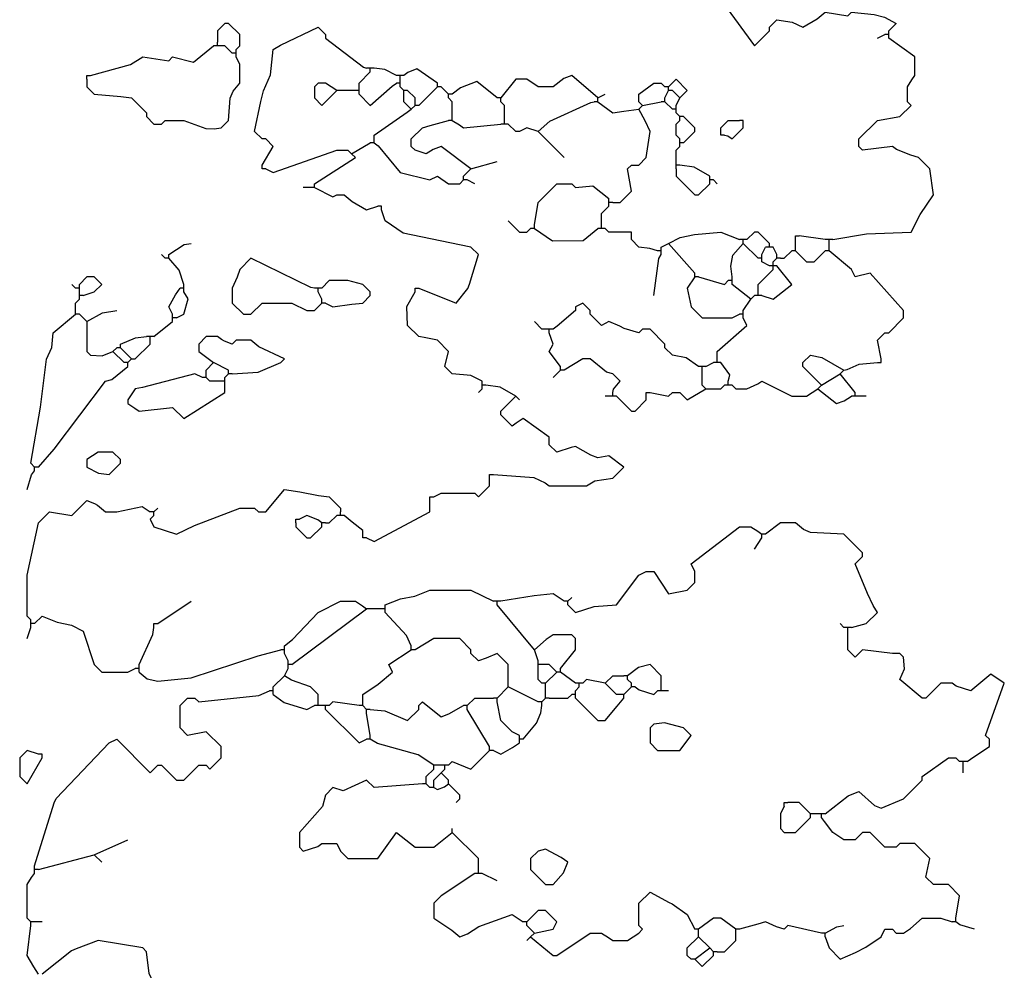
# Model space of a CAD drawing. Header units: metres. Extents: x -375439 to -92892, y 227568 to 490033.
# Tile 3 of 24: x -219614 to -217502, y 246467 to 248507. Entities that reach past the tile are written whole.
import ezdxf

# ---------------------------------------------------------------- set-up
doc = ezdxf.new("R2010")
doc.units = ezdxf.units.M
doc.header["$MEASUREMENT"] = 0

msp = doc.modelspace()

# ---------------------------------------------------------------- linework, layer by layer
at = {"linetype": 'Continuous'}
for points in [[(-218101.6, 248538.8), (-218037.6, 248450.8), (-218005.6, 248482.8), (-218005.6, 248490.8), (-217989.6, 248506.8), (-217956.8, 248501.2), (-217933.6, 248490.8), (-217902.8, 248508.6), (-217885.6, 248522.8), (-217837.6, 248514.8), (-217829.6, 248522.8), (-217780.9, 248517.6), (-217758.3, 248512), (-217733.6, 248498.8), (-217749.6, 248482.8)], [(-219149.6, 248442.8), (-219141.6, 248450.8), (-219141.6, 248474.8), (-219165.6, 248498.8), (-219173.6, 248498.8), (-219189.6, 248482.8), (-219189.6, 248458.8)], [(-219093.6, 248194.8), (-219069.6, 248234.8), (-219085.6, 248250.8), (-219093.6, 248250.8), (-219109.6, 248266.8), (-219096.4, 248331.5), (-219090.8, 248354.1), (-219075.5, 248388.1), (-219069.6, 248442.8), (-219054.4, 248452.4), (-218973.6, 248490.8), (-218957.6, 248474.8), (-218957.6, 248466.8), (-218876.2, 248404.7), (-218869.6, 248402.8)], [(-217749.6, 248474.8), (-217749.6, 248482.8)], [(-219189.6, 248450.8), (-219189.6, 248458.8)], [(-217869.6, 248034.8), (-217797.3, 248047.1), (-217701.6, 248050.8), (-217682.1, 248088.7), (-217653.6, 248130.8), (-217661.6, 248186.8), (-217685.6, 248210.8), (-217702.4, 248216.4), (-217732.8, 248228.4), (-217741.6, 248234.8), (-217805.6, 248226.8), (-217813.6, 248234.8), (-217813.6, 248250.8), (-217773.6, 248290.8), (-217725.6, 248298.8), (-217701.6, 248322.8), (-217709.6, 248330.8), (-217709.6, 248362.8), (-217700, 248378), (-217693.6, 248386.8), (-217693.6, 248426.8), (-217749.6, 248466.8)], [(-217773.6, 248466.8), (-217757.6, 248474.8)], [(-217749.6, 248474.8), (-217757.6, 248474.8)], [(-217749.6, 248466.8), (-217749.6, 248474.8)], [(-219461.6, 248386.8), (-219375.9, 248410.5), (-219349.6, 248426.8), (-219293.6, 248418.8), (-219285.6, 248426.8), (-219240.7, 248415.4), (-219197.6, 248450.8)], [(-219189.6, 248450.8), (-219197.6, 248450.8)], [(-219181.6, 248450.8), (-219189.6, 248450.8)], [(-219157.6, 248434.8), (-219173.6, 248450.8), (-219181.6, 248450.8)], [(-219149.6, 248434.8), (-219157.6, 248434.8)], [(-219149.6, 248434.8), (-219149.6, 248442.8)], [(-219149.6, 248426.8), (-219149.6, 248434.8)], [(-219469.6, 248378.8), (-219469.6, 248362.8), (-219453.6, 248346.8), (-219396.9, 248341.6), (-219373.6, 248338.8), (-219341.6, 248306.8), (-219341.6, 248298.8), (-219325.6, 248282.8), (-219309.6, 248282.8), (-219301.6, 248290.8), (-219261.6, 248290.8), (-219214.4, 248273.2), (-219196.8, 248272.4), (-219181.6, 248274.8), (-219165.6, 248290.8), (-219162.3, 248338.3), (-219155.8, 248353.6), (-219141.6, 248370.8), (-219141.6, 248410.8), (-219149.6, 248426.8)], [(-218885.6, 248362.8), (-218885.6, 248370.8), (-218861.6, 248394.8)], [(-218861.6, 248402.8), (-218869.6, 248402.8)], [(-218861.6, 248394.8), (-218861.6, 248402.8)], [(-218853.6, 248402.8), (-218861.6, 248402.8)], [(-218805.6, 248386.8), (-218830.3, 248400), (-218853.6, 248402.8)], [(-218717.6, 248370.8), (-218761.8, 248401.1), (-218780.8, 248393.2), (-218789.6, 248386.8)], [(-219469.6, 248378.8), (-219469.6, 248386.8), (-219461.6, 248386.8)], [(-218797.6, 248386.8), (-218805.6, 248386.8)], [(-218797.6, 248378.8), (-218797.6, 248386.8)], [(-218789.6, 248386.8), (-218797.6, 248386.8)], [(-218797.6, 248370.8), (-218797.6, 248378.8)], [(-218589.6, 248338.8), (-218632.7, 248374.2), (-218668.4, 248360.9), (-218685.6, 248346.8)], [(-218373.6, 248338.8), (-218429.6, 248386.8), (-218446.4, 248380.4), (-218469.6, 248362.8), (-218501.6, 248362.8), (-218525.6, 248378.8), (-218549.6, 248378.8), (-218581.6, 248338.8)], [(-218197.6, 248338.8), (-218181.6, 248354.8), (-218205.6, 248378.8), (-218221.6, 248362.8)], [(-218933.6, 248354.8), (-218957.6, 248370.8), (-218973.6, 248370.8), (-218981.6, 248362.8), (-218981.6, 248338.8), (-218965.6, 248322.8), (-218933.6, 248354.8)], [(-218893.6, 248354.8), (-218933.6, 248354.8)], [(-218885.6, 248354.8), (-218893.6, 248354.8)], [(-218885.6, 248346.8), (-218861.6, 248322.8), (-218814.4, 248364.4), (-218805.6, 248370.8)], [(-218885.6, 248354.8), (-218885.6, 248362.8)], [(-218885.6, 248346.8), (-218885.6, 248354.8)], [(-218797.6, 248370.8), (-218805.6, 248370.8)], [(-218797.6, 248362.8), (-218797.6, 248370.8)], [(-218789.6, 248354.8), (-218797.6, 248362.8)], [(-218789.6, 248346.8), (-218789.6, 248354.8)], [(-218781.6, 248354.8), (-218789.6, 248354.8)], [(-218765.6, 248330.8), (-218765.6, 248338.8), (-218781.6, 248354.8)], [(-218757.6, 248322.8), (-218717.6, 248362.8)], [(-218717.6, 248362.8), (-218717.6, 248370.8)], [(-218709.6, 248362.8), (-218717.6, 248362.8)], [(-218693.6, 248346.8), (-218709.6, 248362.8)], [(-218277.6, 248322.8), (-218285.6, 248330.8), (-218285.6, 248346.8), (-218253.6, 248370.8), (-218237.6, 248370.8), (-218229.6, 248362.8)], [(-218221.6, 248362.8), (-218229.6, 248362.8)], [(-218229.6, 248338.8), (-218221.6, 248354.8)], [(-218221.6, 248354.8), (-218221.6, 248362.8)], [(-218213.6, 248354.8), (-218221.6, 248354.8)], [(-218197.6, 248338.8), (-218213.6, 248354.8)], [(-218773.6, 248314.8), (-218789.6, 248330.8), (-218789.6, 248346.8)], [(-218765.6, 248322.8), (-218765.6, 248330.8)], [(-218693.6, 248338.8), (-218693.6, 248346.8)], [(-218685.6, 248346.8), (-218693.6, 248346.8)], [(-218685.6, 248298.8), (-218685.6, 248330.8), (-218693.6, 248338.8)], [(-218581.6, 248338.8), (-218589.6, 248338.8)], [(-218581.6, 248330.8), (-218581.6, 248338.8)], [(-218573.6, 248290.8), (-218573.6, 248322.8), (-218581.6, 248330.8)], [(-218501.6, 248266.8), (-218476.2, 248288.9), (-218388.4, 248328.9), (-218381.6, 248330.8)], [(-218373.6, 248330.8), (-218381.6, 248330.8)], [(-218373.6, 248338.8), (-218357.6, 248346.8)], [(-218373.6, 248330.8), (-218373.6, 248338.8)], [(-218373.6, 248330.8), (-218341.6, 248306.8), (-218317.6, 248310.8), (-218285.6, 248314.8)], [(-218277.6, 248322.8), (-218237.6, 248330.8)], [(-218229.6, 248330.8), (-218237.6, 248330.8)], [(-218229.6, 248330.8), (-218229.6, 248338.8)], [(-218213.6, 248314.8), (-218229.6, 248330.8)], [(-218205.6, 248322.8), (-218197.6, 248338.8)], [(-218853.6, 248250.8), (-218853.6, 248258.8), (-218782.4, 248308.4), (-218773.6, 248314.8)], [(-218773.6, 248314.8), (-218765.6, 248322.8)], [(-218757.6, 248322.8), (-218765.6, 248322.8)], [(-218341.6, 248114.8), (-218325.6, 248114.8), (-218301.6, 248138.8), (-218309.6, 248186.8), (-218301.6, 248194.8), (-218285.6, 248194.8), (-218269.6, 248210.8), (-218261.6, 248266.8), (-218272, 248290), (-218285.6, 248314.8)], [(-218285.6, 248314.8), (-218277.6, 248322.8)], [(-218205.6, 248314.8), (-218213.6, 248314.8)], [(-218205.6, 248314.8), (-218205.6, 248322.8)], [(-218205.6, 248306.8), (-218205.6, 248314.8)], [(-218645.6, 248186.8), (-218709.6, 248234.8), (-218726.4, 248228.4), (-218741.6, 248218.8), (-218765.6, 248226.8), (-218773.6, 248234.8), (-218773.6, 248250.8), (-218749.6, 248274.8), (-218733, 248279.7), (-218693.6, 248290.8)], [(-218685.6, 248290.8), (-218693.6, 248290.8)], [(-218685.6, 248290.8), (-218685.6, 248298.8)], [(-218685.6, 248290.8), (-218670.4, 248281.2), (-218661.6, 248274.8), (-218581.6, 248282.8)], [(-218573.6, 248282.8), (-218573.6, 248290.8)], [(-218197.6, 248298.8), (-218205.6, 248306.8)], [(-218197.6, 248250.8), (-218205.6, 248258.8), (-218205.6, 248282.8), (-218197.6, 248290.8)], [(-218197.6, 248290.8), (-218197.6, 248298.8)], [(-218189.6, 248298.8), (-218197.6, 248298.8)], [(-218189.6, 248242.8), (-218165.6, 248266.8), (-218165.6, 248274.8), (-218189.6, 248298.8)], [(-218109.6, 248266.8), (-218109.6, 248274.8), (-218093.6, 248290.8), (-218069.6, 248290.8)], [(-218061.6, 248282.8), (-218061.6, 248290.8), (-218069.6, 248290.8)], [(-218573.6, 248282.8), (-218581.6, 248282.8)], [(-218565.6, 248282.8), (-218573.6, 248282.8)], [(-218501.6, 248266.8), (-218525.6, 248274.8), (-218541.6, 248266.8), (-218549.6, 248266.8), (-218565.6, 248282.8)], [(-218445.6, 248210.8), (-218501.6, 248266.8)], [(-218101.6, 248258.8), (-218109.6, 248258.8), (-218109.6, 248266.8)], [(-218101.6, 248258.8), (-218094.4, 248257.2), (-218085.6, 248250.8), (-218061.6, 248274.8), (-218061.6, 248282.8)], [(-218853.6, 248242.8), (-218853.6, 248250.8)], [(-218197.6, 248242.8), (-218197.6, 248250.8)], [(-219085.6, 248186.8), (-219069.6, 248178.8), (-218933.6, 248226.8), (-218909.6, 248226.8), (-218901.6, 248218.8)], [(-218901.6, 248218.8), (-218861.6, 248242.8)], [(-218853.6, 248242.8), (-218861.6, 248242.8)], [(-218853.6, 248242.8), (-218844.8, 248236.4), (-218797.6, 248178.8), (-218733.6, 248162.8), (-218717.6, 248170.8), (-218693.6, 248154.8), (-218669.6, 248154.8), (-218661.6, 248162.8)], [(-218205.6, 248202.8), (-218205.6, 248226.8), (-218197.6, 248234.8)], [(-218197.6, 248234.8), (-218197.6, 248242.8)], [(-218189.6, 248242.8), (-218197.6, 248242.8)], [(-218981.6, 248154.8), (-218893.6, 248210.8), (-218901.6, 248218.8)], [(-218645.6, 248186.8), (-218589.6, 248202.8)], [(-218205.6, 248194.8), (-218205.6, 248202.8)], [(-219085.6, 248186.8), (-219093.6, 248186.8), (-219093.6, 248194.8)], [(-218661.6, 248170.8), (-218645.6, 248186.8)], [(-218205.6, 248186.8), (-218205.6, 248194.8)], [(-218197.6, 248194.8), (-218205.6, 248194.8)], [(-218205.6, 248186.8), (-218205.6, 248170.8), (-218165.6, 248130.8), (-218157.6, 248130.8), (-218133.6, 248154.8)], [(-218133.6, 248170.8), (-218167.2, 248190), (-218197.6, 248194.8)], [(-218661.6, 248162.8), (-218661.6, 248170.8)], [(-218653.6, 248162.8), (-218661.6, 248162.8)], [(-218637.6, 248154.8), (-218653.6, 248162.8)], [(-218133.6, 248162.8), (-218133.6, 248170.8)], [(-218133.6, 248154.8), (-218133.6, 248162.8)], [(-218125.6, 248162.8), (-218133.6, 248162.8)], [(-218117.6, 248154.8), (-218125.6, 248162.8)], [(-218989.6, 248146.8), (-219005.6, 248146.8)], [(-218981.6, 248146.8), (-218989.6, 248146.8)], [(-218981.6, 248146.8), (-218981.6, 248154.8)], [(-218981.6, 248146.8), (-218941.6, 248126.8), (-218933.6, 248130.8), (-218917.6, 248130.8), (-218900.4, 248116.6), (-218869.6, 248098.8), (-218845.6, 248106.8)], [(-218509.6, 248066.8), (-218501.6, 248114.8), (-218461.6, 248154.8), (-218429.6, 248154.8), (-218421.6, 248146.8), (-218384.4, 248150.1), (-218349.6, 248122.8)], [(-218349.6, 248114.8), (-218349.6, 248122.8)], [(-218837.6, 248098.8), (-218837.6, 248106.8), (-218845.6, 248106.8)], [(-218757.6, 247930.8), (-218677.6, 247898.8), (-218652, 247930), (-218648.9, 247939.3), (-218629.6, 248002.8), (-218645.6, 248018.8), (-218670.2, 248023.7), (-218790.8, 248048.9), (-218829.6, 248074.8), (-218837.6, 248098.8)], [(-218365.6, 248066.8), (-218365.6, 248090.8), (-218349.6, 248106.8)], [(-218349.6, 248106.8), (-218349.6, 248114.8)], [(-218341.6, 248114.8), (-218349.6, 248114.8)], [(-218565.6, 248074.8), (-218541.6, 248050.8), (-218525.6, 248050.8), (-218517.6, 248058.8)], [(-218509.6, 248058.8), (-218517.6, 248058.8)], [(-218509.6, 248058.8), (-218509.6, 248066.8)], [(-218509.6, 248058.8), (-218470.4, 248032.4), (-218404.8, 248033.2), (-218373.6, 248058.8)], [(-218365.6, 248058.8), (-218373.6, 248058.8)], [(-218365.6, 248058.8), (-218365.6, 248066.8)], [(-218357.6, 248058.8), (-218365.6, 248058.8)], [(-218309.6, 248050.8), (-218349.6, 248050.8), (-218357.6, 248058.8)], [(-218301.6, 248042.8), (-218301.6, 248050.8), (-218309.6, 248050.8)], [(-218245.6, 248010.8), (-218262.3, 248016), (-218285.6, 248018.8), (-218301.6, 248034.8), (-218301.6, 248042.8)], [(-218221.6, 248026.8), (-218197, 248039.7), (-218166.2, 248045.9), (-218109.6, 248050.8), (-218069.6, 248034.8)], [(-218061.6, 248034.8), (-218069.6, 248034.8)], [(-218061.6, 248026.8), (-218061.6, 248034.8)], [(-218053.6, 248034.8), (-218061.6, 248034.8)], [(-218005.6, 248026.8), (-218029.6, 248050.8), (-218037.6, 248050.8), (-218053.6, 248034.8)], [(-217949.6, 248034.8), (-217949.6, 248042.8), (-217941.6, 248042.8)], [(-217949.6, 248018.8), (-217949.6, 248034.8)], [(-217885.6, 248034.8), (-217941.6, 248042.8)], [(-217877.6, 248034.8), (-217885.6, 248034.8)], [(-217877.6, 248026.8), (-217877.6, 248034.8)], [(-217869.6, 248034.8), (-217877.6, 248034.8)], [(-219293.6, 248002.8), (-219260.8, 248024.4), (-219245.6, 248026.8)], [(-218237.6, 248018.8), (-218221.6, 248026.8)], [(-218237.6, 248010.8), (-218237.6, 248018.8)], [(-218165.6, 247962.8), (-218221.6, 248026.8)], [(-218085.6, 247954.8), (-218088.4, 247978.1), (-218083.7, 248001.4), (-218061.6, 248026.8)], [(-218029.6, 247994.8), (-218061.6, 248026.8)], [(-218021.6, 248002.8), (-218013.6, 248018.8)], [(-218005.6, 248018.8), (-218013.6, 248018.8)], [(-218005.6, 248018.8), (-218005.6, 248026.8)], [(-217997.6, 248018.8), (-218005.6, 248018.8)], [(-217989.6, 248002.8), (-217997.6, 248018.8)], [(-217949.6, 248010.8), (-217949.6, 248018.8)], [(-217877.6, 248018.8), (-217877.6, 248026.8)], [(-217877.6, 248010.8), (-217877.6, 248018.8)], [(-219301.6, 247994.8), (-219309.6, 248002.8)], [(-219293.6, 247994.8), (-219301.6, 247994.8)], [(-219293.6, 247994.8), (-219293.6, 248002.8)], [(-219261.6, 247938.8), (-219271.5, 247969.4), (-219293.6, 247994.8)], [(-218981.6, 247930.8), (-218988.8, 247932.4), (-219117.6, 247994.8), (-219141.6, 247970.8), (-219147.2, 247954), (-219157.6, 247930.8), (-219157.6, 247898.8), (-219133.6, 247874.8), (-219117.6, 247874.8), (-219093.6, 247898.8), (-219029.6, 247898.8), (-218997.6, 247882.8), (-218981.6, 247882.8), (-218965.6, 247898.8)], [(-218253.6, 247914.8), (-218242.8, 247994.1), (-218237.6, 248002.8)], [(-218237.6, 248010.8), (-218245.6, 248010.8)], [(-218237.6, 248002.8), (-218237.6, 248010.8)], [(-218021.6, 247994.8), (-218029.6, 247994.8)], [(-218021.6, 247994.8), (-218021.6, 248002.8)], [(-218021.6, 247986.8), (-218021.6, 247994.8)], [(-217997.6, 247986.8), (-217989.6, 247994.8)], [(-217989.6, 247994.8), (-217989.6, 248002.8)], [(-217981.6, 247994.8), (-217989.6, 247994.8)], [(-217981.6, 247994.8), (-217973.6, 247994.8), (-217957.6, 248010.8)], [(-217949.6, 248010.8), (-217957.6, 248010.8)], [(-217949.6, 248010.8), (-217925.6, 247986.8), (-217909.6, 247986.8), (-217885.6, 248010.8)], [(-217877.6, 248010.8), (-217885.6, 248010.8)], [(-217765.6, 247778.8), (-217773.6, 247818.8), (-217757.6, 247834.8), (-217749.6, 247834.8), (-217717.6, 247866.8), (-217717.6, 247882.8), (-217789.6, 247962.8), (-217821.6, 247954.8), (-217829.6, 247970.8), (-217877.6, 248010.8)], [(-218029.6, 247922.8), (-218029.6, 247938.8), (-217997.6, 247970.8)], [(-218005.6, 247978.8), (-218021.6, 247986.8)], [(-218021.6, 247914.8), (-217997.6, 247906.8), (-217957.6, 247938.8), (-217989.6, 247978.8)], [(-217997.6, 247978.8), (-218005.6, 247978.8)], [(-217997.6, 247978.8), (-217997.6, 247986.8)], [(-217997.6, 247970.8), (-217997.6, 247978.8)], [(-217989.6, 247978.8), (-217997.6, 247978.8)], [(-219477.6, 247914.8), (-219453.6, 247922.8), (-219437.6, 247938.8), (-219453.6, 247954.8), (-219469.6, 247954.8), (-219485.6, 247938.8)], [(-218165.6, 247954.8), (-218181.6, 247930.8), (-218173.6, 247890.8), (-218149.6, 247866.8), (-218085.6, 247866.8), (-218069.6, 247874.8)], [(-218165.6, 247954.8), (-218165.6, 247962.8)], [(-218157.6, 247954.8), (-218165.6, 247954.8)], [(-218157.6, 247954.8), (-218101.6, 247938.8), (-218093.6, 247946.8)], [(-218085.6, 247946.8), (-218085.6, 247954.8)], [(-219493.6, 247930.8), (-219501.6, 247938.8)], [(-219485.6, 247930.8), (-219493.6, 247930.8)], [(-219485.6, 247930.8), (-219485.6, 247938.8)], [(-219485.6, 247922.8), (-219485.6, 247930.8)], [(-219285.6, 247874.8), (-219293.6, 247890.8), (-219279.5, 247916), (-219269.6, 247930.8)], [(-219261.6, 247930.8), (-219269.6, 247930.8)], [(-219261.6, 247930.8), (-219261.6, 247938.8)], [(-219261.6, 247922.8), (-219261.6, 247930.8)], [(-218973.6, 247930.8), (-218981.6, 247930.8)], [(-218973.6, 247922.8), (-218973.6, 247930.8)], [(-218965.6, 247930.8), (-218973.6, 247930.8)], [(-218957.6, 247898.8), (-218941.6, 247890.8), (-218900.9, 247896), (-218877.6, 247898.8), (-218861.6, 247914.8), (-218861.6, 247922.8), (-218877.6, 247938.8), (-218909.6, 247946.8), (-218949.6, 247946.8), (-218965.6, 247930.8)], [(-218765.6, 247922.8), (-218765.6, 247930.8), (-218757.6, 247930.8)], [(-218085.6, 247946.8), (-218093.6, 247946.8)], [(-218085.6, 247938.8), (-218085.6, 247946.8)], [(-218045.6, 247906.8), (-218085.6, 247938.8)], [(-219493.6, 247882.8), (-219493.6, 247898.8), (-219485.6, 247906.8)], [(-219485.6, 247914.8), (-219485.6, 247922.8)], [(-219485.6, 247906.8), (-219485.6, 247914.8)], [(-219477.6, 247914.8), (-219485.6, 247914.8)], [(-219277.6, 247866.8), (-219261.6, 247874.8), (-219252, 247907.6), (-219261.6, 247922.8)], [(-218965.6, 247906.8), (-218973.6, 247922.8)], [(-218965.6, 247898.8), (-218965.6, 247906.8)], [(-218621.6, 247730.8), (-218646.2, 247743.5), (-218685.6, 247746.8), (-218701.6, 247762.8), (-218693.6, 247794.8), (-218717.6, 247818.8), (-218742.4, 247824.4), (-218757.6, 247826.8), (-218781.6, 247850.8), (-218783.2, 247891.6), (-218765.6, 247922.8)], [(-218061.6, 247882.8), (-218045.6, 247906.8)], [(-218045.6, 247906.8), (-218037.6, 247914.8)], [(-218029.6, 247914.8), (-218037.6, 247914.8)], [(-218029.6, 247914.8), (-218029.6, 247922.8)], [(-218021.6, 247914.8), (-218029.6, 247914.8)], [(-218957.6, 247898.8), (-218965.6, 247898.8)], [(-218157.6, 247762.8), (-218184.1, 247781), (-218213.6, 247786.8), (-218229.6, 247802.8), (-218229.6, 247810.8), (-218261.6, 247842.8), (-218277.6, 247842.8), (-218285.6, 247834.8), (-218316.8, 247844.4), (-218326.4, 247849.2), (-218349.6, 247858.8), (-218365.6, 247850.8), (-218389.6, 247874.8), (-218389.6, 247882.8), (-218405.6, 247898.8), (-218421.6, 247890.8), (-218421.6, 247882.8), (-218460.8, 247849.2), (-218469.6, 247842.8)], [(-219581.6, 247546.8), (-219589.6, 247554.8), (-219569.3, 247675.1), (-219556, 247778), (-219544.7, 247803.4), (-219541.6, 247834.8), (-219493.6, 247874.8)], [(-219493.6, 247874.8), (-219493.6, 247882.8)], [(-219485.6, 247874.8), (-219493.6, 247874.8)], [(-219469.6, 247858.8), (-219485.6, 247874.8)], [(-219469.6, 247858.8), (-219436, 247878), (-219405.6, 247882.8)], [(-219285.6, 247866.8), (-219285.6, 247874.8)], [(-219285.6, 247858.8), (-219285.6, 247866.8)], [(-219277.6, 247866.8), (-219285.6, 247866.8)], [(-218117.6, 247778.8), (-218117.6, 247794.8), (-218053.6, 247850.8), (-218061.6, 247866.8)], [(-218061.6, 247874.8), (-218069.6, 247874.8)], [(-218061.6, 247874.8), (-218061.6, 247882.8)], [(-218061.6, 247866.8), (-218061.6, 247874.8)], [(-219469.6, 247858.8), (-219469.6, 247794.8), (-219461.6, 247786.8), (-219436.8, 247785.2), (-219413.6, 247794.8)], [(-219325.6, 247826.8), (-219285.6, 247858.8)], [(-218485.6, 247842.8), (-218493.6, 247842.8), (-218509.6, 247858.8)], [(-219397.6, 247810.8), (-219364.9, 247824), (-219341.6, 247826.8)], [(-219333.6, 247826.8), (-219341.6, 247826.8)], [(-219333.6, 247818.8), (-219333.6, 247826.8)], [(-219325.6, 247826.8), (-219333.6, 247826.8)], [(-219157.6, 247746.8), (-219102, 247750.2), (-219053.6, 247770.8), (-219045.6, 247778.8), (-219100.4, 247804.6), (-219117.6, 247818.8), (-219149.6, 247818.8), (-219157.6, 247810.8), (-219174.4, 247817.2), (-219180.8, 247820.4), (-219189.6, 247826.8), (-219213.6, 247826.8), (-219229.6, 247810.8), (-219229.6, 247794.8), (-219197.6, 247770.8)], [(-218477.6, 247842.8), (-218485.6, 247842.8)], [(-218477.6, 247834.8), (-218477.6, 247842.8)], [(-218469.6, 247842.8), (-218477.6, 247842.8)], [(-218453.6, 247762.8), (-218477.6, 247794.8), (-218469.6, 247810.8), (-218477.6, 247834.8)], [(-219413.6, 247794.8), (-219405.6, 247802.8)], [(-219397.6, 247802.8), (-219405.6, 247802.8)], [(-219397.6, 247802.8), (-219397.6, 247810.8)], [(-219373.6, 247778.8), (-219397.6, 247802.8)], [(-219373.6, 247778.8), (-219365.6, 247778.8), (-219333.6, 247810.8), (-219333.6, 247818.8)], [(-219389.6, 247770.8), (-219413.6, 247794.8)], [(-217893.6, 247722.8), (-217933.6, 247762.8), (-217933.6, 247770.8), (-217917.6, 247786.8), (-217892.9, 247781.6), (-217845.6, 247754.8)], [(-219573.6, 247546.8), (-219539.6, 247585.2), (-219429.6, 247730.8), (-219416.1, 247734.5), (-219381.6, 247762.8)], [(-219381.6, 247770.8), (-219389.6, 247770.8)], [(-219381.6, 247770.8), (-219373.6, 247778.8)], [(-219381.6, 247762.8), (-219381.6, 247770.8)], [(-219213.6, 247746.8), (-219213.6, 247754.8), (-219197.6, 247770.8)], [(-219165.6, 247754.8), (-219197.6, 247770.8)], [(-218453.6, 247754.8), (-218453.6, 247762.8)], [(-218341.6, 247706.8), (-218339.8, 247713.6), (-218325.6, 247730.8), (-218341.6, 247746.8), (-218355.2, 247750.5), (-218389.6, 247778.8), (-218405.6, 247778.8), (-218445.6, 247754.8)], [(-218149.6, 247762.8), (-218157.6, 247762.8)], [(-218149.6, 247754.8), (-218149.6, 247762.8)], [(-218141.6, 247762.8), (-218149.6, 247762.8)], [(-218141.6, 247762.8), (-218125.6, 247770.8)], [(-218117.6, 247770.8), (-218125.6, 247770.8)], [(-218117.6, 247770.8), (-218117.6, 247778.8)], [(-218109.6, 247770.8), (-218117.6, 247770.8)], [(-218093.6, 247730.8), (-218092, 247738), (-218090.4, 247744.4), (-218109.6, 247770.8)], [(-217845.6, 247754.8), (-217838.4, 247756.4), (-217813.1, 247767.5), (-217773.6, 247770.8)], [(-217773.6, 247770.8), (-217765.6, 247770.8), (-217765.6, 247778.8)], [(-219221.6, 247738.8), (-219237.6, 247746.8), (-219350.4, 247717.2), (-219365.6, 247714.8), (-219381.6, 247690.8), (-219381.6, 247682.8), (-219366.4, 247673.2), (-219357.6, 247666.8), (-219285.6, 247674.8), (-219261.6, 247650.8), (-219173.6, 247706.8), (-219173.6, 247722.8)], [(-219213.6, 247738.8), (-219221.6, 247738.8)], [(-219213.6, 247738.8), (-219213.6, 247746.8)], [(-219181.6, 247730.8), (-219205.6, 247730.8), (-219213.6, 247738.8)], [(-219173.6, 247738.8), (-219165.6, 247746.8)], [(-219173.6, 247730.8), (-219173.6, 247738.8)], [(-219165.6, 247746.8), (-219165.6, 247754.8)], [(-219157.6, 247746.8), (-219165.6, 247746.8)], [(-218469.6, 247738.8), (-218453.6, 247754.8)], [(-218445.6, 247754.8), (-218453.6, 247754.8)], [(-218141.6, 247714.8), (-218149.6, 247722.8), (-218149.6, 247754.8)], [(-217893.6, 247722.8), (-217853.6, 247746.8)], [(-217853.6, 247746.8), (-217845.6, 247754.8)], [(-217821.6, 247706.8), (-217853.6, 247746.8)], [(-219173.6, 247730.8), (-219181.6, 247730.8)], [(-219173.6, 247722.8), (-219173.6, 247730.8)], [(-218621.6, 247722.8), (-218621.6, 247730.8)], [(-218621.6, 247714.8), (-218621.6, 247722.8)], [(-218613.6, 247722.8), (-218621.6, 247722.8)], [(-218549.6, 247698.8), (-218583.2, 247718), (-218613.6, 247722.8)], [(-218141.6, 247714.8), (-218109.6, 247714.8), (-218101.6, 247722.8)], [(-218093.6, 247722.8), (-218101.6, 247722.8)], [(-218093.6, 247722.8), (-218093.6, 247730.8)], [(-218085.6, 247722.8), (-218093.6, 247722.8)], [(-218085.6, 247722.8), (-218077.6, 247714.8), (-218053.6, 247714.8), (-218030.4, 247725.2), (-218021.6, 247730.8), (-217980, 247710), (-217957.6, 247698.8), (-217925.6, 247698.8), (-217901.6, 247714.8)], [(-217901.6, 247714.8), (-217893.6, 247722.8)], [(-218629.6, 247706.8), (-218621.6, 247714.8)], [(-218597.6, 247530.8), (-218510.6, 247524.2), (-218486.4, 247513.2), (-218477.6, 247506.8), (-218397.6, 247506.8), (-218380.1, 247517.5), (-218341.6, 247522.8), (-218317.6, 247546.8), (-218349.6, 247570.8), (-218373.6, 247566.8), (-218388.4, 247572.6), (-218421.6, 247590.8), (-218430.4, 247588.4), (-218461.6, 247578.8), (-218477.6, 247594.8), (-218477.6, 247610.8), (-218533.6, 247650.8), (-218548.8, 247641.2), (-218557.6, 247634.8), (-218581.6, 247658.8), (-218581.6, 247666.8), (-218549.6, 247698.8)], [(-218541.6, 247690.8), (-218549.6, 247698.8)], [(-218349.6, 247698.8), (-218357.6, 247698.8)], [(-218341.6, 247698.8), (-218349.6, 247698.8)], [(-218341.6, 247698.8), (-218341.6, 247706.8)], [(-218333.6, 247698.8), (-218341.6, 247698.8)], [(-218333.6, 247698.8), (-218301.6, 247666.8), (-218293.6, 247666.8), (-218269.6, 247690.8), (-218269.6, 247698.8)], [(-218269.6, 247698.8), (-218269.6, 247706.8), (-218261.6, 247706.8)], [(-218261.6, 247706.8), (-218221.6, 247698.8), (-218213.6, 247706.8), (-218197.6, 247706.8), (-218181.6, 247690.8), (-218141.6, 247714.8)], [(-217901.6, 247714.8), (-217861.6, 247682.8), (-217844.8, 247689.2), (-217829.6, 247698.8)], [(-217821.6, 247698.8), (-217829.6, 247698.8)], [(-217821.6, 247698.8), (-217821.6, 247706.8)], [(-217813.6, 247698.8), (-217821.6, 247698.8)], [(-217797.6, 247698.8), (-217813.6, 247698.8)], [(-219421.6, 247530.8), (-219397.6, 247554.8), (-219397.6, 247562.8), (-219413.6, 247578.8), (-219445.6, 247578.8), (-219469.6, 247562.8), (-219469.6, 247546.8), (-219444.9, 247533.6), (-219421.6, 247530.8)], [(-219597.6, 247498.8), (-219588, 247530), (-219581.6, 247538.8)], [(-219581.6, 247538.8), (-219581.6, 247546.8)], [(-219573.6, 247546.8), (-219581.6, 247546.8)], [(-218605.6, 247522.8), (-218605.6, 247530.8), (-218597.6, 247530.8)], [(-218725.6, 247482.8), (-218709.6, 247490.8), (-218637.6, 247490.8), (-218629.6, 247482.8), (-218605.6, 247506.8), (-218605.6, 247522.8)], [(-219325.6, 247442.8), (-219333.6, 247434.8), (-219325.6, 247418.8), (-219277.6, 247402.8), (-219238.4, 247421.2), (-219141.6, 247458.8), (-219109.6, 247458.8), (-219101.6, 247450.8), (-219085.6, 247450.8), (-219045.6, 247498.8), (-219013, 247493.9), (-218972.9, 247485.6), (-218949.6, 247482.8), (-218925.6, 247458.8), (-218925.6, 247450.8)], [(-219589.6, 247218.8), (-219597.6, 247226.8), (-219597.6, 247314.8), (-219573.6, 247426.8), (-219549.6, 247450.8), (-219501.6, 247442.8), (-219469.6, 247474.8), (-219452.8, 247468.4), (-219446.8, 247464.9), (-219429.6, 247450.8), (-219405.6, 247450.8), (-219351.2, 247462), (-219333.6, 247450.8)], [(-218869.6, 247394.8), (-218853.6, 247386.8), (-218733.6, 247450.8), (-218733.6, 247474.8)], [(-218733.6, 247474.8), (-218733.6, 247482.8), (-218725.6, 247482.8)], [(-219325.6, 247450.8), (-219333.6, 247450.8)], [(-219325.6, 247450.8), (-219317.6, 247458.8)], [(-219325.6, 247442.8), (-219325.6, 247450.8)], [(-218965.6, 247426.8), (-218974.4, 247433.2), (-218997.6, 247442.8), (-219013.6, 247434.8)], [(-218957.6, 247426.8), (-218949.6, 247426.8), (-218933.6, 247442.8)], [(-218925.6, 247442.8), (-218933.6, 247442.8)], [(-218925.6, 247442.8), (-218925.6, 247450.8)], [(-218917.6, 247442.8), (-218925.6, 247442.8)], [(-218877.6, 247402.8), (-218877.6, 247410.8), (-218900.4, 247428.6), (-218917.6, 247442.8)], [(-219021.6, 247426.8), (-219021.6, 247434.8), (-219013.6, 247434.8)], [(-219021.6, 247426.8), (-219021.6, 247418.8), (-218997.6, 247394.8), (-218989.6, 247394.8), (-218965.6, 247418.8)], [(-218965.6, 247418.8), (-218965.6, 247426.8)], [(-218957.6, 247426.8), (-218965.6, 247426.8)], [(-217829.6, 247202.8), (-217797.6, 247210.8), (-217773.6, 247234.8), (-217783.2, 247250), (-217794.8, 247275.5), (-217821.6, 247338.8), (-217805.6, 247354.8), (-217805.6, 247362.8), (-217845.6, 247402.8), (-217917.3, 247406.4), (-217932.4, 247412.6), (-217949.6, 247426.8), (-217981.6, 247426.8), (-218013.6, 247402.8)], [(-218869.6, 247394.8), (-218877.6, 247394.8), (-218877.6, 247402.8)], [(-218437.6, 247250.8), (-218421.6, 247234.8), (-218381.1, 247247.4), (-218333.6, 247250.8), (-218285.6, 247314.8), (-218269.6, 247322.8), (-218253.6, 247322.8), (-218221.6, 247274.8), (-218181.6, 247282.8), (-218165.6, 247298.8), (-218165.6, 247322.8), (-218173.6, 247338.8), (-218069.6, 247418.8), (-218045.6, 247418.8), (-218030.4, 247409.2), (-218021.6, 247402.8)], [(-218021.6, 247394.8), (-218021.6, 247402.8)], [(-218013.6, 247402.8), (-218021.6, 247402.8)], [(-218037.6, 247370.8), (-218021.6, 247394.8)], [(-218829.6, 247250.8), (-218797, 247263.7), (-218766.2, 247269.9), (-218733.6, 247282.8), (-218645.6, 247282.8), (-218597.6, 247258.8)], [(-218445.6, 247258.8), (-218469.6, 247274.8), (-218510, 247270.3), (-218581.6, 247258.8)], [(-219317.6, 247210.8), (-219245.6, 247258.8)], [(-219045.6, 247162.8), (-219028.4, 247176.9), (-218973.6, 247234.8), (-218925.6, 247258.8), (-218893.6, 247258.8), (-218878.4, 247249.2), (-218869.6, 247242.8)], [(-218589.6, 247258.8), (-218597.6, 247258.8)], [(-218589.6, 247250.8), (-218589.6, 247258.8)], [(-218581.6, 247258.8), (-218589.6, 247258.8)], [(-218437.6, 247258.8), (-218445.6, 247258.8)], [(-218437.6, 247258.8), (-218429.6, 247266.8)], [(-218437.6, 247250.8), (-218437.6, 247258.8)], [(-219029.6, 247122.8), (-218869.6, 247242.8)], [(-218837.6, 247242.8), (-218869.6, 247242.8)], [(-218829.6, 247242.8), (-218837.6, 247242.8)], [(-218829.6, 247242.8), (-218829.6, 247250.8)], [(-218829.6, 247234.8), (-218829.6, 247242.8)], [(-218773.6, 247162.8), (-218783.6, 247185.1), (-218829.6, 247234.8)], [(-218509.6, 247154.8), (-218589.6, 247250.8)], [(-219589.6, 247210.8), (-219589.6, 247218.8)], [(-219589.6, 247202.8), (-219589.6, 247210.8)], [(-219581.6, 247210.8), (-219589.6, 247210.8)], [(-219581.6, 247210.8), (-219565.6, 247226.8), (-219533, 247213.9), (-219502.2, 247207.7), (-219477.6, 247194.8), (-219453.6, 247122.8), (-219437.6, 247106.8), (-219381.6, 247106.8), (-219365.6, 247114.8)], [(-219325.6, 247202.8), (-219325.6, 247210.8), (-219317.6, 247210.8)], [(-217845.6, 247202.8), (-217853.6, 247210.8)], [(-219597.6, 247178.8), (-219589.6, 247202.8)], [(-219357.6, 247122.8), (-219328, 247187.6), (-219325.6, 247202.8)], [(-217837.6, 247202.8), (-217845.6, 247202.8)], [(-217837.6, 247194.8), (-217837.6, 247202.8)], [(-217829.6, 247202.8), (-217837.6, 247202.8)], [(-217581.6, 246914.8), (-217566.8, 246924.6), (-217533.6, 246946.8), (-217533.6, 246962.8), (-217541.6, 246970.8), (-217501.6, 247082.8), (-217530.5, 247102.2), (-217573.6, 247066.8), (-217604.8, 247076.4), (-217613.6, 247082.8), (-217637.6, 247082.8), (-217669.6, 247050.8), (-217677.6, 247050.8), (-217725.6, 247090.8), (-217716, 247114), (-217717.6, 247138.8), (-217725.6, 247146.8), (-217741.6, 247146.8), (-217805.6, 247154.8), (-217821.6, 247138.8), (-217837.6, 247154.8), (-217837.6, 247194.8)], [(-218565.6, 247074.8), (-218565.6, 247122.8), (-218589.6, 247146.8), (-218612.8, 247136.4), (-218629.6, 247130.8), (-218645.6, 247146.8), (-218645.6, 247154.8), (-218669.6, 247178.8), (-218725.6, 247178.8), (-218765.6, 247154.8)], [(-218453.6, 247114.8), (-218421.6, 247154.8), (-218421.6, 247178.8), (-218429.6, 247186.8), (-218469.6, 247186.8), (-218484.2, 247176.9), (-218509.6, 247154.8)], [(-219357.6, 247106.8), (-219340.4, 247092.6), (-219317.3, 247087.2), (-219246, 247094.4), (-219102.3, 247141.6), (-219053.6, 247154.8)], [(-219045.6, 247154.8), (-219053.6, 247154.8)], [(-219045.6, 247154.8), (-219045.6, 247162.8)], [(-219045.6, 247146.8), (-219045.6, 247154.8)], [(-219037.6, 247130.8), (-219045.6, 247146.8)], [(-218877.6, 247042.8), (-218877.6, 247058.8), (-218844.8, 247081.2), (-218813.6, 247106.8), (-218821.6, 247122.8), (-218773.6, 247154.8)], [(-218773.6, 247154.8), (-218773.6, 247162.8)], [(-218765.6, 247154.8), (-218773.6, 247154.8)], [(-218501.6, 247130.8), (-218509.6, 247154.8)], [(-219037.6, 247122.8), (-219037.6, 247130.8)], [(-218501.6, 247122.8), (-218501.6, 247130.8)], [(-219357.6, 247114.8), (-219365.6, 247114.8)], [(-219357.6, 247114.8), (-219357.6, 247122.8)], [(-219357.6, 247106.8), (-219357.6, 247114.8)], [(-219045.6, 247098.8), (-219037.6, 247114.8)], [(-219037.6, 247114.8), (-219037.6, 247122.8)], [(-219029.6, 247122.8), (-219037.6, 247122.8)], [(-218501.6, 247114.8), (-218501.6, 247122.8)], [(-218493.6, 247122.8), (-218501.6, 247122.8)], [(-218493.6, 247082.8), (-218501.6, 247090.8), (-218501.6, 247114.8)], [(-218461.6, 247106.8), (-218477.6, 247122.8), (-218493.6, 247122.8)], [(-218485.6, 247082.8), (-218461.6, 247106.8)], [(-218453.6, 247106.8), (-218461.6, 247106.8)], [(-218453.6, 247106.8), (-218453.6, 247114.8)], [(-218421.6, 247082.8), (-218453.6, 247106.8)], [(-218237.6, 247074.8), (-218237.6, 247098.8), (-218261.6, 247122.8), (-218286.4, 247116.4), (-218309.6, 247098.8)], [(-219069.6, 247074.8), (-219045.6, 247098.8)], [(-218973.6, 247042.8), (-218973.6, 247058.8), (-218989.6, 247074.8), (-219030.4, 247089.2), (-219045.6, 247098.8)], [(-218357.6, 247082.8), (-218397.6, 247090.8), (-218405.6, 247082.8)], [(-218357.6, 247082.8), (-218341.6, 247098.8), (-218317.6, 247098.8)], [(-218309.6, 247098.8), (-218317.6, 247098.8)], [(-218309.6, 247090.8), (-218309.6, 247098.8)], [(-218301.6, 247082.8), (-218309.6, 247090.8)], [(-219581.6, 246690.8), (-219540, 246826), (-219535.2, 246835.6), (-219421.6, 246954.8), (-219405.6, 246962.8), (-219333.6, 246890.8), (-219317.6, 246906.8), (-219309.6, 246906.8), (-219277.6, 246874.8), (-219261.6, 246874.8), (-219229.6, 246906.8), (-219213.6, 246906.8), (-219205.6, 246898.8), (-219181.6, 246922.8), (-219181.6, 246946.8), (-219213.6, 246978.8), (-219253.6, 246970.8), (-219269.6, 246986.8), (-219269.6, 247034.8), (-219253.6, 247050.8), (-219237.6, 247050.8), (-219229.6, 247042.8), (-219100.8, 247056.4), (-219077.6, 247066.8)], [(-219069.6, 247066.8), (-219077.6, 247066.8)], [(-219069.6, 247066.8), (-219069.6, 247074.8)], [(-219069.6, 247058.8), (-219069.6, 247066.8)], [(-218589.6, 247050.8), (-218565.6, 247074.8)], [(-218501.6, 247042.8), (-218565.6, 247074.8)], [(-218485.6, 247082.8), (-218493.6, 247082.8)], [(-218485.6, 247074.8), (-218485.6, 247082.8)], [(-218485.6, 247058.8), (-218485.6, 247074.8)], [(-218413.6, 247082.8), (-218421.6, 247082.8)], [(-218421.6, 247066.8), (-218413.6, 247074.8)], [(-218421.6, 247058.8), (-218421.6, 247066.8)], [(-218413.6, 247074.8), (-218413.6, 247082.8)], [(-218405.6, 247082.8), (-218413.6, 247082.8)], [(-218325.6, 247058.8), (-218333.6, 247058.8), (-218357.6, 247082.8)], [(-218317.6, 247058.8), (-218301.6, 247074.8)], [(-218301.6, 247074.8), (-218301.6, 247082.8)], [(-218293.6, 247074.8), (-218301.6, 247074.8)], [(-218293.6, 247074.8), (-218284.8, 247068.4), (-218253.6, 247058.8), (-218245.6, 247066.8)], [(-218237.6, 247066.8), (-218245.6, 247066.8)], [(-218237.6, 247066.8), (-218237.6, 247074.8)], [(-218229.6, 247066.8), (-218237.6, 247066.8)], [(-218221.6, 247066.8), (-218229.6, 247066.8)], [(-219069.6, 247058.8), (-219046.4, 247041.2), (-218997.6, 247026.8), (-218981.6, 247034.8)], [(-218973.6, 247034.8), (-218973.6, 247042.8)], [(-218885.6, 247034.8), (-218941.6, 247042.8), (-218949.6, 247034.8)], [(-218877.6, 247034.8), (-218877.6, 247042.8)], [(-218861.6, 247026.8), (-218830.2, 247023.7), (-218781.6, 247002.8), (-218757.6, 247026.8), (-218757.6, 247034.8), (-218749.6, 247042.8), (-218709.6, 247010.8), (-218692.8, 247017.2), (-218661.6, 247034.8)], [(-218653.6, 247034.8), (-218637.6, 247050.8), (-218597.6, 247050.8)], [(-218589.6, 247050.8), (-218597.6, 247050.8)], [(-218589.6, 247042.8), (-218589.6, 247050.8)], [(-218541.6, 246970.8), (-218557.6, 246978.8), (-218581.6, 247002.8), (-218589.6, 247042.8)], [(-218493.6, 247042.8), (-218501.6, 247042.8)], [(-218493.6, 247042.8), (-218485.6, 247050.8)], [(-218493.6, 247034.8), (-218493.6, 247042.8)], [(-218485.6, 247050.8), (-218485.6, 247058.8)], [(-218477.6, 247050.8), (-218485.6, 247050.8)], [(-218477.6, 247050.8), (-218437.6, 247050.8), (-218429.6, 247058.8)], [(-218421.6, 247058.8), (-218429.6, 247058.8)], [(-218421.6, 247050.8), (-218421.6, 247058.8)], [(-218421.6, 247050.8), (-218373.6, 247002.8), (-218357.6, 247002.8), (-218331.8, 247033.6), (-218317.6, 247050.8)], [(-218317.6, 247058.8), (-218325.6, 247058.8)], [(-218317.6, 247050.8), (-218317.6, 247058.8)], [(-218973.6, 247034.8), (-218981.6, 247034.8)], [(-218965.6, 247034.8), (-218973.6, 247034.8)], [(-218957.6, 247034.8), (-218965.6, 247034.8)], [(-218957.6, 247026.8), (-218957.6, 247034.8)], [(-218949.6, 247034.8), (-218957.6, 247034.8)], [(-218957.6, 247026.8), (-218885.6, 246954.8), (-218869.6, 246962.8)], [(-218877.6, 247034.8), (-218885.6, 247034.8)], [(-218869.6, 247026.8), (-218877.6, 247034.8)], [(-218869.6, 247018.8), (-218869.6, 247026.8)], [(-218861.6, 247026.8), (-218869.6, 247026.8)], [(-218653.6, 247034.8), (-218661.6, 247034.8)], [(-218653.6, 247026.8), (-218653.6, 247034.8)], [(-218605.6, 246946.8), (-218653.6, 247026.8)], [(-218533.6, 246962.8), (-218505.3, 246997.3), (-218496, 247019.6), (-218493.6, 247034.8)], [(-218861.6, 246970.8), (-218869.6, 247018.8)], [(-218197.6, 246938.8), (-218173.6, 246970.8), (-218189.6, 246986.8), (-218230.3, 246997.6), (-218253.6, 246994.8), (-218261.6, 246986.8), (-218261.6, 246954.8), (-218245.6, 246938.8), (-218197.6, 246938.8)], [(-218861.6, 246962.8), (-218869.6, 246962.8)], [(-218861.6, 246962.8), (-218861.6, 246970.8)], [(-218725.6, 246906.8), (-218758.8, 246928.9), (-218846.4, 246953.2), (-218861.6, 246962.8)], [(-218541.6, 246962.8), (-218541.6, 246970.8)], [(-218541.6, 246954.8), (-218541.6, 246962.8)], [(-218533.6, 246962.8), (-218541.6, 246962.8)], [(-219573.6, 246930.8), (-219597.6, 246938.8), (-219613.6, 246922.8), (-219613.6, 246882.8), (-219597.6, 246866.8), (-219565.6, 246922.8)], [(-218693.6, 246906.8), (-218685.6, 246914.8), (-218645.6, 246898.8), (-218605.6, 246938.8)], [(-218605.6, 246938.8), (-218605.6, 246946.8)], [(-218597.6, 246938.8), (-218605.6, 246938.8)], [(-218597.6, 246938.8), (-218581.6, 246930.8), (-218556.4, 246944.9), (-218541.6, 246954.8)], [(-219565.6, 246922.8), (-219565.6, 246930.8), (-219573.6, 246930.8)], [(-217885.6, 246802.8), (-217836.8, 246841.2), (-217813.6, 246850.8), (-217780.1, 246820.7), (-217765.6, 246814.8), (-217717.6, 246834.8), (-217677.6, 246874.8), (-217677.6, 246882.8), (-217621.6, 246922.8), (-217605.6, 246922.8), (-217597.6, 246914.8)], [(-217589.6, 246914.8), (-217597.6, 246914.8)], [(-217589.6, 246906.8), (-217589.6, 246914.8)], [(-217581.6, 246914.8), (-217589.6, 246914.8)], [(-218741.6, 246874.8), (-218741.6, 246882.8), (-218725.6, 246898.8)], [(-218725.6, 246898.8), (-218725.6, 246906.8)], [(-218717.6, 246906.8), (-218725.6, 246906.8)], [(-218709.6, 246906.8), (-218717.6, 246906.8)], [(-218701.6, 246906.8), (-218709.6, 246906.8)], [(-218709.6, 246890.8), (-218701.6, 246898.8)], [(-218701.6, 246898.8), (-218701.6, 246906.8)], [(-218693.6, 246906.8), (-218701.6, 246906.8)], [(-217589.6, 246890.8), (-217589.6, 246906.8)], [(-218749.6, 246866.8), (-218853.6, 246858.8), (-218869.6, 246874.8), (-218919.5, 246852), (-218941.6, 246858.8), (-218957.6, 246842.8), (-218964, 246818), (-219013.6, 246762.8), (-219013.6, 246730.8), (-219005.6, 246722.8), (-218974.4, 246732.4), (-218965.6, 246738.8), (-218933.6, 246738.8), (-218925.6, 246722.8), (-218909.6, 246706.8), (-218845.6, 246706.8), (-218805.6, 246762.8), (-218765.6, 246730.8), (-218725.6, 246730.8), (-218685.6, 246762.8)], [(-218741.6, 246866.8), (-218741.6, 246874.8)], [(-218725.6, 246866.8), (-218725.6, 246874.8), (-218709.6, 246890.8)], [(-218693.6, 246866.8), (-218693.6, 246874.8), (-218709.6, 246890.8)], [(-218741.6, 246866.8), (-218749.6, 246866.8)], [(-218733.6, 246858.8), (-218741.6, 246866.8)], [(-218725.6, 246858.8), (-218733.6, 246858.8)], [(-218725.6, 246858.8), (-218717.6, 246854.8), (-218702.4, 246860.4), (-218693.6, 246866.8)], [(-218725.6, 246858.8), (-218725.6, 246866.8)], [(-218677.6, 246826.8), (-218669.6, 246834.8), (-218669.6, 246842.8), (-218693.6, 246866.8)], [(-217973.6, 246818.8), (-217981.6, 246802.8), (-217981.6, 246770.8), (-217973.6, 246762.8), (-217949.6, 246762.8), (-217917.6, 246794.8)], [(-217973.6, 246818.8), (-217973.6, 246826.8), (-217965.6, 246826.8)], [(-217917.6, 246802.8), (-217941.6, 246826.8), (-217965.6, 246826.8)], [(-217917.6, 246794.8), (-217917.6, 246802.8)], [(-217909.6, 246802.8), (-217917.6, 246802.8)], [(-217901.6, 246802.8), (-217909.6, 246802.8)], [(-217893.6, 246802.8), (-217901.6, 246802.8)], [(-217893.6, 246794.8), (-217893.6, 246802.8)], [(-217885.6, 246802.8), (-217893.6, 246802.8)], [(-217605.6, 246578.8), (-217597.6, 246626.8), (-217621.6, 246650.8), (-217653.6, 246650.8), (-217669.6, 246666.8), (-217661.6, 246706.8), (-217693.6, 246738.8), (-217725.6, 246738.8), (-217733.6, 246730.8), (-217757.6, 246730.8), (-217789.6, 246762.8), (-217805.6, 246762.8), (-217821.6, 246746.8), (-217845.6, 246746.8), (-217869.6, 246762.8), (-217887.2, 246786), (-217893.6, 246794.8)], [(-218685.6, 246762.8), (-218685.6, 246770.8)], [(-219453.6, 246714.8), (-219381.6, 246746.8)], [(-218629.6, 246682.8), (-218629.6, 246706.8), (-218685.6, 246762.8)], [(-218469.6, 246650.8), (-218447.5, 246676.2), (-218437.6, 246698.8), (-218452.4, 246708.6), (-218485.6, 246726.8), (-218501.6, 246722.8), (-218517.6, 246706.8), (-218517.6, 246682.8), (-218485.6, 246650.8), (-218469.6, 246650.8)], [(-219573.6, 246682.8), (-219453.6, 246714.8)], [(-219437.6, 246698.8), (-219453.6, 246714.8)], [(-219581.6, 246682.8), (-219581.6, 246690.8)], [(-219581.6, 246674.8), (-219581.6, 246682.8)], [(-219573.6, 246682.8), (-219581.6, 246682.8)], [(-218629.6, 246674.8), (-218629.6, 246682.8)], [(-219589.6, 246570.8), (-219597.6, 246578.8), (-219597.6, 246650.8), (-219588, 246666), (-219581.6, 246674.8)], [(-218637.6, 246674.8), (-218709.6, 246626.8), (-218725.6, 246610.8), (-218725.6, 246578.8), (-218686.8, 246552.9), (-218669.6, 246538.8), (-218652.8, 246545.2), (-218628.4, 246560.9), (-218557.6, 246586.8), (-218533.6, 246570.8)], [(-218629.6, 246674.8), (-218637.6, 246674.8)], [(-218621.6, 246674.8), (-218629.6, 246674.8)], [(-218589.6, 246658.8), (-218621.6, 246674.8)], [(-218517.6, 246538.8), (-218469.6, 246498.8), (-218461.6, 246498.8), (-218389.6, 246546.8), (-218365.6, 246546.8), (-218350.4, 246537.2), (-218341.6, 246530.8), (-218309.6, 246530.8), (-218285.6, 246546.8), (-218277.6, 246554.8), (-218285.6, 246562.8), (-218285.6, 246610.8), (-218261.6, 246634.8), (-218220.4, 246612.6), (-218214.4, 246609.2), (-218181.6, 246586.8), (-218165.6, 246554.8)], [(-218509.6, 246546.8), (-218469.6, 246554.8), (-218461.6, 246570.8), (-218485.6, 246594.8), (-218501.6, 246594.8), (-218525.6, 246570.8)], [(-218077.6, 246554.8), (-218109.6, 246578.8), (-218125.6, 246578.8), (-218157.6, 246554.8)], [(-217885.6, 246538.8), (-217877.6, 246514.8), (-217853.6, 246490.8), (-217820.8, 246505.2), (-217798.4, 246516.4), (-217765.6, 246538.8), (-217757.6, 246554.8), (-217741.6, 246554.8), (-217733.6, 246546.8), (-217717.6, 246546.8), (-217703.1, 246556.7), (-217677.6, 246578.8), (-217637.6, 246578.8), (-217613.6, 246570.8)], [(-217605.6, 246570.8), (-217605.6, 246578.8)], [(-219573.6, 246458.8), (-219583.2, 246474), (-219597.6, 246498.8), (-219589.6, 246562.8)], [(-219589.6, 246562.8), (-219589.6, 246570.8)], [(-219581.6, 246570.8), (-219589.6, 246570.8)], [(-219565.6, 246570.8), (-219581.6, 246570.8)], [(-218525.6, 246570.8), (-218533.6, 246570.8)], [(-218525.6, 246562.8), (-218525.6, 246570.8)], [(-218509.6, 246546.8), (-218525.6, 246562.8)], [(-217893.6, 246546.8), (-217965.6, 246562.8), (-217973.6, 246554.8), (-217990.4, 246560.4), (-218013.6, 246570.8), (-218030.2, 246565.9), (-218069.6, 246554.8)], [(-217885.6, 246546.8), (-217860.8, 246560.4), (-217845.6, 246562.8)], [(-217605.6, 246570.8), (-217613.6, 246570.8)], [(-217565.6, 246554.8), (-217596.8, 246564.4), (-217605.6, 246570.8)], [(-218525.6, 246530.8), (-218517.6, 246538.8)], [(-218517.6, 246538.8), (-218509.6, 246546.8)], [(-218165.6, 246490.8), (-218173.6, 246490.8), (-218181.6, 246498.8), (-218181.6, 246514.8), (-218157.6, 246538.8)], [(-218157.6, 246554.8), (-218165.6, 246554.8)], [(-218157.6, 246546.8), (-218157.6, 246554.8)], [(-218157.6, 246538.8), (-218157.6, 246546.8)], [(-218133.6, 246514.8), (-218157.6, 246538.8)], [(-218117.6, 246506.8), (-218101.6, 246506.8), (-218077.6, 246530.8), (-218077.6, 246546.8)], [(-218077.6, 246546.8), (-218077.6, 246554.8)], [(-218069.6, 246554.8), (-218077.6, 246554.8)], [(-217885.6, 246546.8), (-217893.6, 246546.8)], [(-217885.6, 246538.8), (-217885.6, 246546.8)], [(-219237.6, 246298.8), (-219259.7, 246324.2), (-219327.5, 246441.6), (-219336, 246460.2), (-219341.6, 246506.8), (-219349.6, 246514.8), (-219445.6, 246530.8), (-219492.8, 246513.2), (-219502.4, 246508.4), (-219565.6, 246458.8)], [(-218165.6, 246490.8), (-218133.6, 246514.8)], [(-218125.6, 246506.8), (-218133.6, 246514.8)], [(-218165.6, 246490.8), (-218149.6, 246474.8), (-218125.6, 246498.8)], [(-218125.6, 246498.8), (-218125.6, 246506.8)], [(-218117.6, 246506.8), (-218125.6, 246506.8)]]:
    msp.add_lwpolyline(points, dxfattribs=at)

doc.saveas('drawing.dxf')
